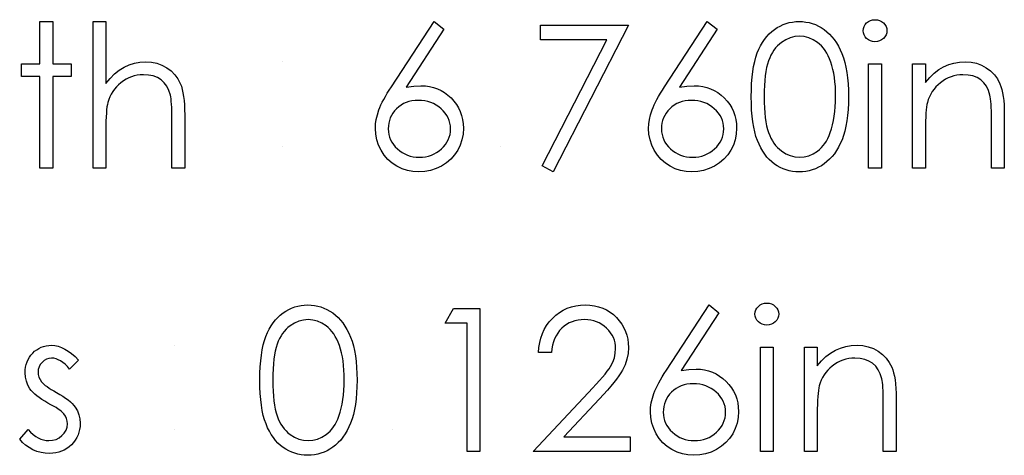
# Model space of a CAD drawing. Header units: inches. Extents: x 0.1 to 87.3, y 0.1 to 33.9.
# Tile 142 of 161: x 32.419 to 33.064, y 26.86 to 27.145. Entities that reach past the tile are written whole.
import ezdxf

# ---------------------------------------------------------------- set-up
doc = ezdxf.new("R2010")
doc.units = ezdxf.units.IN
doc.header["$MEASUREMENT"] = 0

msp = doc.modelspace()

# ---------------------------------------------------------------- linework, layer by layer
at = {"color": 7, "linetype": 'Continuous'}
for p, q in [((32.591353, 27.117549), (32.591353, 27.117549)), ((32.591353, 27.06226), (32.591353, 27.06226)), ((32.734382, 27.06226), (32.734382, 27.06226)), ((32.52044, 26.931771), (32.520439, 26.931771)), ((32.52044, 26.876483), (32.520439, 26.876483)), ((32.663468, 26.876483), (32.663468, 26.876483))]:
    msp.add_line(p, q, dxfattribs=at)
at = {"color": 7, "linetype": 'Continuous', "flags": 128}
for points in [[(32.432098, 27.143991), (32.440512, 27.143991), (32.440512, 27.143991), (32.440512, 27.116347), (32.440512, 27.116347), (32.452531, 27.116347), (32.452531, 27.116347), (32.452531, 27.107933), (32.452531, 27.107933), (32.440512, 27.107933), (32.440512, 27.107933), (32.440512, 27.047837), (32.440512, 27.047837), (32.432098, 27.047837), (32.432098, 27.047837), (32.432098, 27.107933), (32.432098, 27.107933), (32.420079, 27.107933), (32.420079, 27.107933), (32.420079, 27.116347), (32.420079, 27.116347), (32.432098, 27.116347), (32.432098, 27.116347), (32.432098, 27.143991)], [(32.466954, 27.143991), (32.475368, 27.143991), (32.475368, 27.143991), (32.475368, 27.103407), (32.475368, 27.103407), (32.478147, 27.106731), (32.481077, 27.109605), (32.484119, 27.112046), (32.487312, 27.114018), (32.490636, 27.115558), (32.49411, 27.116666), (32.497697, 27.117323), (32.501434, 27.117549), (32.501434, 27.117549), (32.505228, 27.117304), (32.508796, 27.116591), (32.512139, 27.11537), (32.515256, 27.11368), (32.518073, 27.111577), (32.520515, 27.109154), (32.522543, 27.106374), (32.524177, 27.103276), (32.524853, 27.101529), (32.525435, 27.099539), (32.525923, 27.097341), (32.526337, 27.0949), (32.526637, 27.092214), (32.526862, 27.089322), (32.527013, 27.086186), (32.52705, 27.082824), (32.52705, 27.082824), (32.52705, 27.047837), (32.52705, 27.047837), (32.518637, 27.047837), (32.518637, 27.047837), (32.518637, 27.080064), (32.518637, 27.080064), (32.518618, 27.082862), (32.51858, 27.085416), (32.518505, 27.087726), (32.518393, 27.08981), (32.518261, 27.091632), (32.518092, 27.09321), (32.517886, 27.094562), (32.51766, 27.095651), (32.51766, 27.095651), (32.516646, 27.098806), (32.515294, 27.101548), (32.513604, 27.103858), (32.511557, 27.105755), (32.509172, 27.107238), (32.506448, 27.10829), (32.503369, 27.108929), (32.499951, 27.109135), (32.499951, 27.109135), (32.497922, 27.10906), (32.49595, 27.108816), (32.494016, 27.108403), (32.492157, 27.107839), (32.490335, 27.107088), (32.488589, 27.106205), (32.48688, 27.105135), (32.485227, 27.103914), (32.483668, 27.102562), (32.48226, 27.101154), (32.480983, 27.099651), (32.479837, 27.098074), (32.478842, 27.096421), (32.477978, 27.094693), (32.477246, 27.092872), (32.476663, 27.090994), (32.476663, 27.090994), (32.476363, 27.089623), (32.4761, 27.087989), (32.475875, 27.086092), (32.475687, 27.083914), (32.475555, 27.081491), (32.475443, 27.078787), (32.475386, 27.075838), (32.475368, 27.072608), (32.475368, 27.072608), (32.475368, 27.047837), (32.475368, 27.047837), (32.466954, 27.047837), (32.466954, 27.047837), (32.466954, 27.143991)], [(32.690511, 27.143991), (32.696991, 27.138901), (32.696991, 27.138901), (32.67222, 27.101022), (32.67222, 27.101022), (32.677178, 27.101698), (32.681929, 27.101924), (32.681929, 27.101924), (32.684784, 27.101792), (32.687526, 27.101417), (32.690155, 27.100797), (32.692671, 27.099914), (32.695075, 27.098787), (32.697385, 27.097416), (32.699564, 27.095783), (32.701648, 27.093904), (32.703545, 27.091839), (32.705198, 27.08966), (32.706587, 27.087369), (32.707714, 27.084965), (32.708597, 27.08243), (32.709235, 27.079782), (32.709611, 27.077021), (32.709743, 27.074148), (32.709743, 27.074148), (32.709517, 27.070223), (32.708804, 27.066486), (32.707639, 27.062955), (32.705987, 27.059593), (32.703921, 27.056513), (32.701442, 27.053772), (32.698587, 27.051349), (32.695319, 27.049264), (32.691808, 27.047593), (32.688145, 27.046391), (32.684371, 27.045677), (32.680446, 27.045433), (32.680446, 27.045433), (32.676671, 27.045659), (32.673028, 27.046353), (32.669516, 27.047518), (32.666154, 27.049133), (32.663037, 27.05118), (32.660276, 27.053603), (32.657853, 27.056401), (32.655806, 27.059575), (32.654172, 27.063011), (32.652989, 27.066542), (32.652294, 27.070204), (32.65205, 27.073979), (32.65205, 27.073979), (32.6522, 27.076871), (32.652632, 27.079857), (32.653346, 27.082899), (32.654341, 27.086017), (32.65498, 27.087632), (32.655712, 27.089341), (32.656576, 27.091106), (32.657534, 27.092965), (32.658623, 27.094919), (32.659806, 27.096928), (32.661121, 27.099031), (32.662529, 27.10121), (32.662529, 27.10121), (32.690512, 27.143991)], [(32.760222, 27.141587), (32.817916, 27.141587), (32.817916, 27.141587), (32.768637, 27.045433), (32.768637, 27.045433), (32.761369, 27.049433), (32.761369, 27.049433), (32.80368, 27.131972), (32.80368, 27.131972), (32.760223, 27.131972), (32.760223, 27.131972), (32.760223, 27.141587)], [(32.869598, 27.143991), (32.876077, 27.138901), (32.876077, 27.138901), (32.851307, 27.101022), (32.851307, 27.101022), (32.856264, 27.101698), (32.861016, 27.101924), (32.861016, 27.101924), (32.86387, 27.101792), (32.866612, 27.101417), (32.869241, 27.100797), (32.871758, 27.099914), (32.874162, 27.098787), (32.876472, 27.097416), (32.87865, 27.095783), (32.880735, 27.093904), (32.882632, 27.091839), (32.884284, 27.08966), (32.885674, 27.087369), (32.886801, 27.084965), (32.887683, 27.08243), (32.888322, 27.079782), (32.888698, 27.077021), (32.888829, 27.074148), (32.888829, 27.074148), (32.888604, 27.070223), (32.88789, 27.066486), (32.886726, 27.062955), (32.885073, 27.059593), (32.883007, 27.056513), (32.880528, 27.053772), (32.877674, 27.051349), (32.874406, 27.049264), (32.870894, 27.047593), (32.867232, 27.046391), (32.863457, 27.045677), (32.859532, 27.045433), (32.859532, 27.045433), (32.855757, 27.045659), (32.852114, 27.046353), (32.848602, 27.047518), (32.845241, 27.049133), (32.842123, 27.05118), (32.839362, 27.053603), (32.83694, 27.056401), (32.834893, 27.059575), (32.833259, 27.063011), (32.832076, 27.066542), (32.831381, 27.070204), (32.831137, 27.073979), (32.831137, 27.073979), (32.831287, 27.076871), (32.831719, 27.079857), (32.832433, 27.082899), (32.833428, 27.086017), (32.834066, 27.087632), (32.834799, 27.089341), (32.835663, 27.091106), (32.836621, 27.092965), (32.83771, 27.094919), (32.838893, 27.096928), (32.840208, 27.099031), (32.841616, 27.10121), (32.841616, 27.10121), (32.869598, 27.143991)], [(32.898444, 27.094674), (32.898501, 27.099182), (32.898689, 27.103426), (32.899008, 27.107426), (32.89944, 27.111145), (32.899984, 27.1146), (32.900679, 27.117793), (32.901487, 27.120722), (32.902407, 27.123389), (32.90344, 27.125849), (32.904586, 27.128159), (32.905844, 27.1303), (32.907196, 27.13231), (32.908642, 27.13415), (32.910182, 27.13584), (32.911835, 27.137362), (32.9136, 27.138751), (32.91544, 27.139972), (32.917337, 27.141042), (32.919272, 27.141944), (32.921281, 27.142676), (32.923328, 27.143258), (32.925431, 27.143672), (32.927572, 27.143916), (32.929788, 27.143991), (32.929788, 27.143991), (32.932023, 27.143916), (32.93422, 27.143672), (32.936343, 27.143258), (32.938427, 27.142676), (32.940455, 27.141944), (32.942427, 27.141042), (32.944362, 27.139972), (32.946221, 27.138732), (32.948005, 27.137343), (32.949714, 27.135765), (32.95131, 27.134037), (32.952813, 27.132159), (32.954221, 27.130094), (32.955536, 27.127878), (32.956738, 27.125493), (32.957865, 27.122938), (32.95886, 27.120197), (32.959743, 27.117229), (32.960475, 27.114037), (32.961076, 27.110619), (32.961545, 27.106975), (32.961883, 27.103088), (32.962071, 27.098994), (32.962146, 27.094674), (32.962146, 27.094674), (32.962071, 27.090374), (32.961883, 27.086299), (32.961545, 27.08243), (32.961095, 27.078805), (32.960494, 27.075406), (32.959761, 27.072232), (32.958916, 27.069265), (32.957921, 27.066542), (32.956813, 27.064007), (32.955611, 27.06164), (32.954315, 27.059424), (32.952907, 27.057359), (32.951404, 27.055462), (32.949789, 27.053734), (32.94808, 27.052156), (32.946277, 27.050748), (32.944399, 27.049508), (32.942465, 27.048419), (32.940474, 27.047518), (32.938446, 27.046767), (32.936361, 27.046184), (32.93422, 27.045771), (32.932023, 27.045508), (32.929788, 27.045433), (32.929788, 27.045433), (32.927572, 27.045508), (32.925431, 27.045752), (32.923328, 27.046166), (32.9213, 27.046729), (32.919309, 27.047443), (32.917375, 27.048344), (32.915497, 27.049396), (32.913675, 27.050598), (32.911929, 27.051969), (32.910276, 27.05349), (32.908736, 27.05518), (32.90729, 27.057039), (32.905938, 27.05903), (32.904679, 27.06119), (32.903515, 27.063518), (32.902463, 27.065997), (32.901524, 27.068683), (32.900698, 27.071631), (32.900022, 27.074843), (32.899459, 27.078298), (32.899008, 27.081998), (32.898689, 27.085979), (32.898501, 27.090205), (32.898444, 27.094674)], [(32.979536, 27.145193), (32.981095, 27.145061), (32.982541, 27.144667), (32.983875, 27.143991), (32.985077, 27.143071), (32.986091, 27.141963), (32.986805, 27.140723), (32.987237, 27.13939), (32.987387, 27.137944), (32.987387, 27.137944), (32.987237, 27.136535), (32.986805, 27.135221), (32.986091, 27.134), (32.985077, 27.132892), (32.983875, 27.131972), (32.982541, 27.131296), (32.981095, 27.130901), (32.979537, 27.13077), (32.979537, 27.13077), (32.977997, 27.130901), (32.976588, 27.131296), (32.975255, 27.131972), (32.974053, 27.132892), (32.973058, 27.134), (32.972344, 27.135221), (32.971912, 27.136535), (32.971762, 27.137944), (32.971762, 27.137944), (32.971912, 27.13939), (32.972344, 27.140723), (32.973058, 27.141963), (32.974053, 27.143071), (32.975255, 27.143991), (32.976588, 27.144667), (32.977997, 27.145061), (32.979537, 27.145193)], [(32.906858, 27.094712), (32.906895, 27.090956), (32.907046, 27.087425), (32.907271, 27.08412), (32.907572, 27.081078), (32.907985, 27.078261), (32.908473, 27.075669), (32.909055, 27.073322), (32.909731, 27.071218), (32.910501, 27.069284), (32.911346, 27.067481), (32.912267, 27.065791), (32.913281, 27.064232), (32.914389, 27.062786), (32.915572, 27.061453), (32.916849, 27.060251), (32.918201, 27.059161), (32.921056, 27.057359), (32.923985, 27.056081), (32.92699, 27.055311), (32.93007, 27.055049), (32.93007, 27.055049), (32.933169, 27.055293), (32.936174, 27.056063), (32.939066, 27.057302), (32.941864, 27.059068), (32.943197, 27.060138), (32.944437, 27.061321), (32.945601, 27.062654), (32.94669, 27.064101), (32.947686, 27.065659), (32.948606, 27.067368), (32.949432, 27.06919), (32.950183, 27.071143), (32.950183, 27.071143), (32.95101, 27.07366), (32.951742, 27.076289), (32.952343, 27.079049), (32.95285, 27.081923), (32.953226, 27.084928), (32.953508, 27.088064), (32.953677, 27.091332), (32.953733, 27.094712), (32.953733, 27.094712), (32.953677, 27.098092), (32.953545, 27.101323), (32.953282, 27.104384), (32.952944, 27.107295), (32.952493, 27.110055), (32.951968, 27.112647), (32.95131, 27.115088), (32.950578, 27.11738), (32.949752, 27.11952), (32.94885, 27.121492), (32.947874, 27.123333), (32.946822, 27.125023), (32.945695, 27.126563), (32.944474, 27.127953), (32.943197, 27.129192), (32.941845, 27.130281), (32.939009, 27.132066), (32.936117, 27.133361), (32.933131, 27.134113), (32.93007, 27.134376), (32.93007, 27.134376), (32.926971, 27.134113), (32.923948, 27.133361), (32.921037, 27.132066), (32.918201, 27.130281), (32.916849, 27.129211), (32.915591, 27.128009), (32.914407, 27.126676), (32.913318, 27.12523), (32.912304, 27.123671), (32.911365, 27.121981), (32.91052, 27.120178), (32.90975, 27.118243), (32.909074, 27.11614), (32.908492, 27.113793), (32.907985, 27.11122), (32.90759, 27.108384), (32.907271, 27.105323), (32.907046, 27.102036), (32.906895, 27.098487), (32.906858, 27.094712)], [(32.975367, 27.116347), (32.983781, 27.116347), (32.983781, 27.116347), (32.983781, 27.047837), (32.983781, 27.047837), (32.975368, 27.047837), (32.975368, 27.047837), (32.975368, 27.116347)], [(33.004213, 27.116347), (33.012627, 27.116347), (33.012627, 27.116347), (33.012627, 27.103989), (33.012627, 27.103989), (33.015388, 27.107295), (33.01828, 27.11013), (33.021322, 27.112459), (33.024515, 27.114318), (33.027839, 27.115727), (33.031313, 27.116741), (33.034938, 27.117342), (33.038694, 27.117549), (33.038694, 27.117549), (33.042487, 27.117304), (33.046056, 27.116591), (33.049398, 27.11537), (33.052516, 27.11368), (33.055333, 27.111577), (33.057774, 27.109135), (33.059803, 27.106356), (33.061436, 27.103238), (33.062113, 27.101492), (33.062695, 27.099501), (33.063183, 27.097304), (33.063596, 27.094862), (33.063897, 27.092196), (33.064122, 27.089303), (33.064272, 27.086167), (33.06431, 27.082824), (33.06431, 27.082824), (33.06431, 27.047837), (33.06431, 27.047837), (33.055896, 27.047837), (33.055896, 27.047837), (33.055896, 27.080064), (33.055896, 27.080064), (33.055878, 27.082862), (33.05584, 27.085416), (33.055765, 27.087726), (33.055652, 27.08981), (33.055502, 27.091632), (33.055333, 27.09321), (33.055126, 27.094562), (33.054901, 27.095651), (33.054901, 27.095651), (33.053943, 27.098806), (33.05261, 27.101548), (33.05092, 27.103858), (33.048873, 27.105755), (33.046469, 27.107238), (33.043727, 27.10829), (33.040647, 27.108929), (33.037229, 27.109135), (33.037229, 27.109135), (33.035201, 27.10906), (33.033229, 27.108816), (33.031294, 27.108403), (33.029435, 27.107839), (33.027614, 27.107088), (33.025848, 27.106205), (33.024139, 27.105135), (33.022487, 27.103914), (33.020928, 27.102562), (33.019519, 27.101154), (33.018242, 27.099651), (33.017097, 27.098074), (33.016101, 27.096421), (33.015238, 27.094693), (33.014505, 27.092872), (33.013923, 27.090994), (33.013923, 27.090994), (33.013622, 27.089604), (33.01336, 27.087951), (33.013134, 27.086054), (33.012946, 27.083876), (33.012815, 27.081453), (33.012702, 27.078768), (33.012646, 27.075819), (33.012627, 27.072608), (33.012627, 27.072608), (33.012627, 27.047837), (33.012627, 27.047837), (33.004214, 27.047837), (33.004214, 27.047837), (33.004214, 27.116347)], [(32.680164, 27.092308), (32.678023, 27.092214), (32.675995, 27.09197), (32.67406, 27.091538), (32.67222, 27.090956), (32.670492, 27.090186), (32.668877, 27.089247), (32.667356, 27.088139), (32.665929, 27.086862), (32.664652, 27.085472), (32.663544, 27.083989), (32.662605, 27.082449), (32.661835, 27.080834), (32.661234, 27.079143), (32.660802, 27.077378), (32.660558, 27.075556), (32.660464, 27.073641), (32.660464, 27.073641), (32.660558, 27.071744), (32.660839, 27.069941), (32.661309, 27.068176), (32.661966, 27.066504), (32.662792, 27.064889), (32.663825, 27.063368), (32.665027, 27.061885), (32.666436, 27.060495), (32.667976, 27.059218), (32.669591, 27.05811), (32.671281, 27.057171), (32.673046, 27.05642), (32.674887, 27.055819), (32.676821, 27.055387), (32.678812, 27.055142), (32.680896, 27.055049), (32.680896, 27.055049), (32.682981, 27.055142), (32.684972, 27.055387), (32.686906, 27.055819), (32.688746, 27.05642), (32.690512, 27.057171), (32.692202, 27.05811), (32.693798, 27.059218), (32.695338, 27.060495), (32.696747, 27.061885), (32.697967, 27.063368), (32.698982, 27.064889), (32.699827, 27.066504), (32.700484, 27.068176), (32.700953, 27.069941), (32.701235, 27.071744), (32.701329, 27.073641), (32.701329, 27.073641), (32.701235, 27.075556), (32.700935, 27.077378), (32.700465, 27.079143), (32.699789, 27.080834), (32.698906, 27.082449), (32.697836, 27.083989), (32.696578, 27.085472), (32.695132, 27.086862), (32.693535, 27.088139), (32.691864, 27.089247), (32.690117, 27.090186), (32.688296, 27.090956), (32.68638, 27.091538), (32.684389, 27.09197), (32.682324, 27.092214), (32.680164, 27.092308)], [(32.85925, 27.092308), (32.85711, 27.092214), (32.855081, 27.09197), (32.853147, 27.091538), (32.851307, 27.090956), (32.849579, 27.090186), (32.847964, 27.089247), (32.846442, 27.088139), (32.845015, 27.086862), (32.843738, 27.085472), (32.84263, 27.083989), (32.841691, 27.082449), (32.840921, 27.080834), (32.84032, 27.079143), (32.839888, 27.077378), (32.839644, 27.075556), (32.83955, 27.073641), (32.83955, 27.073641), (32.839644, 27.071744), (32.839926, 27.069941), (32.840395, 27.068176), (32.841053, 27.066504), (32.841879, 27.064889), (32.842912, 27.063368), (32.844114, 27.061885), (32.845522, 27.060495), (32.847062, 27.059218), (32.848677, 27.05811), (32.850368, 27.057171), (32.852133, 27.05642), (32.853973, 27.055819), (32.855908, 27.055387), (32.857898, 27.055142), (32.859983, 27.055049), (32.859983, 27.055049), (32.862067, 27.055142), (32.864058, 27.055387), (32.865993, 27.055819), (32.867833, 27.05642), (32.869598, 27.057171), (32.871288, 27.05811), (32.872885, 27.059218), (32.874425, 27.060495), (32.875833, 27.061885), (32.877054, 27.063368), (32.878068, 27.064889), (32.878913, 27.066504), (32.87957, 27.068176), (32.88004, 27.069941), (32.880322, 27.071744), (32.880416, 27.073641), (32.880416, 27.073641), (32.880322, 27.075556), (32.880021, 27.077378), (32.879552, 27.079143), (32.878876, 27.080834), (32.877993, 27.082449), (32.876923, 27.083989), (32.875664, 27.085472), (32.874218, 27.086862), (32.872622, 27.088139), (32.87095, 27.089247), (32.869204, 27.090186), (32.867382, 27.090956), (32.865467, 27.091538), (32.863476, 27.09197), (32.86141, 27.092214), (32.85925, 27.092308)], [(32.576329, 26.908897), (32.576385, 26.913404), (32.576573, 26.917648), (32.576892, 26.921649), (32.577324, 26.925367), (32.577869, 26.928823), (32.578564, 26.932015), (32.579371, 26.934945), (32.580292, 26.937612), (32.581325, 26.940072), (32.58247, 26.942382), (32.583728, 26.944523), (32.585081, 26.946532), (32.586527, 26.948373), (32.588067, 26.950063), (32.589719, 26.951584), (32.591485, 26.952974), (32.593325, 26.954194), (32.595222, 26.955265), (32.597156, 26.956166), (32.599166, 26.956899), (32.601213, 26.957481), (32.603316, 26.957894), (32.605457, 26.958138), (32.607673, 26.958213), (32.607673, 26.958213), (32.609908, 26.958138), (32.612105, 26.957894), (32.614227, 26.957481), (32.616312, 26.956899), (32.61834, 26.956166), (32.620312, 26.955265), (32.622246, 26.954194), (32.624105, 26.952955), (32.62589, 26.951565), (32.627599, 26.949988), (32.629195, 26.94826), (32.630697, 26.946382), (32.632106, 26.944316), (32.63342, 26.9421), (32.634622, 26.939715), (32.635749, 26.937161), (32.636744, 26.934419), (32.637627, 26.931452), (32.63836, 26.928259), (32.638961, 26.924841), (32.63943, 26.921198), (32.639768, 26.91731), (32.639956, 26.913216), (32.640031, 26.908897), (32.640031, 26.908897), (32.639956, 26.904596), (32.639768, 26.900521), (32.63943, 26.896652), (32.638979, 26.893028), (32.638378, 26.889629), (32.637646, 26.886455), (32.636801, 26.883488), (32.635805, 26.880764), (32.634697, 26.878229), (32.633496, 26.875863), (32.6322, 26.873647), (32.630791, 26.871581), (32.629289, 26.869684), (32.627674, 26.867956), (32.625965, 26.866379), (32.624162, 26.86497), (32.622284, 26.863731), (32.620349, 26.862642), (32.618359, 26.86174), (32.616331, 26.860989), (32.614246, 26.860407), (32.612105, 26.859994), (32.609908, 26.859731), (32.607673, 26.859656), (32.607673, 26.859656), (32.605457, 26.859731), (32.603316, 26.859975), (32.601213, 26.860388), (32.599184, 26.860951), (32.597194, 26.861665), (32.595259, 26.862567), (32.593381, 26.863618), (32.59156, 26.86482), (32.589813, 26.866191), (32.58816, 26.867712), (32.586621, 26.869402), (32.585174, 26.871262), (32.583822, 26.873252), (32.582564, 26.875412), (32.5814, 26.877741), (32.580348, 26.88022), (32.579409, 26.882905), (32.578583, 26.885854), (32.577907, 26.889065), (32.577343, 26.892521), (32.576892, 26.89622), (32.576573, 26.900202), (32.576385, 26.904427), (32.576329, 26.908897)], [(32.703225, 26.955809), (32.72056, 26.955809), (32.72056, 26.955809), (32.72056, 26.862059), (32.72056, 26.862059), (32.712146, 26.862059), (32.712146, 26.862059), (32.712146, 26.946194), (32.712146, 26.946194), (32.697723, 26.946194), (32.697723, 26.946194), (32.703226, 26.955809)], [(32.767434, 26.926963), (32.759021, 26.926963), (32.759021, 26.926963), (32.759247, 26.930306), (32.759735, 26.933499), (32.760467, 26.936522), (32.761482, 26.939414), (32.76274, 26.942138), (32.764261, 26.944729), (32.766045, 26.947152), (32.768092, 26.949424), (32.770327, 26.95149), (32.772712, 26.953274), (32.77521, 26.954777), (32.77782, 26.956016), (32.780581, 26.956974), (32.783454, 26.957669), (32.786459, 26.958082), (32.789595, 26.958213), (32.789595, 26.958213), (32.792675, 26.958082), (32.795624, 26.957687), (32.798403, 26.957049), (32.801051, 26.956148), (32.80353, 26.954964), (32.805859, 26.953537), (32.808056, 26.951866), (32.810084, 26.949913), (32.811925, 26.94779), (32.813502, 26.945574), (32.814854, 26.943264), (32.815962, 26.940879), (32.816808, 26.938382), (32.817427, 26.93579), (32.817784, 26.933123), (32.817916, 26.930344), (32.817916, 26.930344), (32.817671, 26.926437), (32.816939, 26.922663), (32.815737, 26.919019), (32.814028, 26.915489), (32.812939, 26.913686), (32.811624, 26.911714), (32.810084, 26.909592), (32.808319, 26.907338), (32.80631, 26.904897), (32.804093, 26.902324), (32.801633, 26.899601), (32.798948, 26.896709), (32.798948, 26.896709), (32.775491, 26.871675), (32.775491, 26.871675), (32.819118, 26.871675), (32.819118, 26.871675), (32.819118, 26.862059), (32.819118, 26.862059), (32.755416, 26.862059), (32.755416, 26.862059), (32.791774, 26.900859), (32.791774, 26.900859), (32.794422, 26.903639), (32.796826, 26.90623), (32.798985, 26.908634), (32.800901, 26.91085), (32.802572, 26.912897), (32.804018, 26.914738), (32.805201, 26.916409), (32.806159, 26.917893), (32.807624, 26.92071), (32.808676, 26.923602), (32.809296, 26.92655), (32.809502, 26.929593), (32.809502, 26.929593), (32.809408, 26.931508), (32.809127, 26.933349), (32.808676, 26.935114), (32.808037, 26.936823), (32.807192, 26.938475), (32.806178, 26.940034), (32.804995, 26.941537), (32.803605, 26.942983), (32.802084, 26.944297), (32.800488, 26.945443), (32.798816, 26.946401), (32.797051, 26.947189), (32.795192, 26.947809), (32.793276, 26.948241), (32.791267, 26.948504), (32.789163, 26.948598), (32.789163, 26.948598), (32.786966, 26.948504), (32.784863, 26.948241), (32.782853, 26.94779), (32.780938, 26.947171), (32.779116, 26.946382), (32.777388, 26.945405), (32.775754, 26.944241), (32.774214, 26.942908), (32.772806, 26.941424), (32.771566, 26.93979), (32.770477, 26.938006), (32.769538, 26.93609), (32.768768, 26.934025), (32.768167, 26.931809), (32.767717, 26.929461), (32.767435, 26.926963)], [(32.8708, 26.958213), (32.877279, 26.953124), (32.877279, 26.953124), (32.852508, 26.915245), (32.852508, 26.915245), (32.857466, 26.915921), (32.862218, 26.916146), (32.862218, 26.916146), (32.865072, 26.916015), (32.867814, 26.915639), (32.870443, 26.915019), (32.87296, 26.914137), (32.875364, 26.91301), (32.877674, 26.911639), (32.879852, 26.910005), (32.881937, 26.908127), (32.883834, 26.906061), (32.885486, 26.903883), (32.886876, 26.901591), (32.888003, 26.899188), (32.888885, 26.896652), (32.889524, 26.894004), (32.8899, 26.891244), (32.890031, 26.88837), (32.890031, 26.88837), (32.889806, 26.884445), (32.889092, 26.880708), (32.887928, 26.877177), (32.886275, 26.873816), (32.884209, 26.870736), (32.88173, 26.867994), (32.878876, 26.865571), (32.875608, 26.863487), (32.872096, 26.861815), (32.868434, 26.860613), (32.864659, 26.8599), (32.860734, 26.859656), (32.860734, 26.859656), (32.856959, 26.859881), (32.853316, 26.860576), (32.849804, 26.86174), (32.846442, 26.863355), (32.843325, 26.865402), (32.840564, 26.867825), (32.838142, 26.870623), (32.836095, 26.873797), (32.834461, 26.877234), (32.833278, 26.880764), (32.832583, 26.884427), (32.832339, 26.888201), (32.832339, 26.888201), (32.832489, 26.891093), (32.832921, 26.894079), (32.833634, 26.897122), (32.83463, 26.900239), (32.835268, 26.901854), (32.836001, 26.903563), (32.836865, 26.905329), (32.837822, 26.907188), (32.838912, 26.909141), (32.840095, 26.911151), (32.841409, 26.913254), (32.842818, 26.915432), (32.842818, 26.915432), (32.8708, 26.958213)], [(32.908623, 26.959415), (32.910182, 26.959284), (32.911628, 26.958889), (32.912961, 26.958213), (32.914163, 26.957293), (32.915177, 26.956185), (32.915891, 26.954946), (32.916323, 26.953612), (32.916473, 26.952166), (32.916473, 26.952166), (32.916323, 26.950758), (32.915891, 26.949443), (32.915177, 26.948222), (32.914163, 26.947114), (32.912961, 26.946194), (32.911628, 26.945518), (32.910182, 26.945124), (32.908623, 26.944992), (32.908623, 26.944992), (32.907083, 26.945124), (32.905675, 26.945518), (32.904341, 26.946194), (32.903139, 26.947114), (32.902144, 26.948222), (32.90143, 26.949443), (32.900999, 26.950758), (32.900848, 26.952166), (32.900848, 26.952166), (32.900999, 26.953612), (32.90143, 26.954946), (32.902144, 26.956185), (32.903139, 26.957293), (32.904341, 26.958213), (32.905675, 26.958889), (32.907083, 26.959284), (32.908623, 26.959415)], [(32.584742, 26.908934), (32.58478, 26.905178), (32.58493, 26.901648), (32.585156, 26.898343), (32.585456, 26.8953), (32.585869, 26.892483), (32.586358, 26.889892), (32.58694, 26.887544), (32.587616, 26.885441), (32.588386, 26.883506), (32.589231, 26.881703), (32.590151, 26.880013), (32.591165, 26.878454), (32.592273, 26.877008), (32.593456, 26.875675), (32.594733, 26.874473), (32.596086, 26.873384), (32.59894, 26.871581), (32.60187, 26.870304), (32.604875, 26.869534), (32.607955, 26.869271), (32.607955, 26.869271), (32.611053, 26.869515), (32.614058, 26.870285), (32.61695, 26.871525), (32.619749, 26.87329), (32.621082, 26.87436), (32.622321, 26.875544), (32.623486, 26.876877), (32.624575, 26.878323), (32.62557, 26.879882), (32.626491, 26.881591), (32.627317, 26.883412), (32.628068, 26.885366), (32.628068, 26.885366), (32.628894, 26.887882), (32.629627, 26.890511), (32.630228, 26.893272), (32.630735, 26.896145), (32.63111, 26.89915), (32.631392, 26.902286), (32.631561, 26.905554), (32.631618, 26.908934), (32.631618, 26.908934), (32.631561, 26.912315), (32.63143, 26.915545), (32.631167, 26.918606), (32.630829, 26.921517), (32.630378, 26.924278), (32.629852, 26.926869), (32.629195, 26.929311), (32.628462, 26.931602), (32.627636, 26.933743), (32.626735, 26.935715), (32.625758, 26.937555), (32.624706, 26.939245), (32.62358, 26.940785), (32.622359, 26.942175), (32.621082, 26.943415), (32.61973, 26.944504), (32.616894, 26.946288), (32.614002, 26.947584), (32.611016, 26.948335), (32.607955, 26.948598), (32.607955, 26.948598), (32.604856, 26.948335), (32.601832, 26.947584), (32.598921, 26.946288), (32.596086, 26.944504), (32.594733, 26.943433), (32.593475, 26.942232), (32.592292, 26.940898), (32.591203, 26.939452), (32.590189, 26.937893), (32.58925, 26.936203), (32.588405, 26.9344), (32.587635, 26.932466), (32.586959, 26.930363), (32.586376, 26.928015), (32.585869, 26.925442), (32.585475, 26.922606), (32.585156, 26.919545), (32.58493, 26.916259), (32.58478, 26.912709), (32.584743, 26.908934)], [(32.457338, 26.922024), (32.45163, 26.916146), (32.45163, 26.916146), (32.450127, 26.917836), (32.448625, 26.919301), (32.447122, 26.920541), (32.445657, 26.921555), (32.444174, 26.922343), (32.442709, 26.922907), (32.441244, 26.923245), (32.439798, 26.923358), (32.439798, 26.923358), (32.438033, 26.923189), (32.436399, 26.922663), (32.434878, 26.921799), (32.433507, 26.920578), (32.432361, 26.919132), (32.431554, 26.917592), (32.431065, 26.915921), (32.430896, 26.914137), (32.430896, 26.914137), (32.431047, 26.912521), (32.431479, 26.910963), (32.432211, 26.909423), (32.433225, 26.90792), (32.433225, 26.90792), (32.433882, 26.90715), (32.434709, 26.906362), (32.435685, 26.905517), (32.436831, 26.904653), (32.438145, 26.903751), (32.43961, 26.902831), (32.441225, 26.901854), (32.443009, 26.900859), (32.443009, 26.900859), (32.445188, 26.89962), (32.447179, 26.898399), (32.449, 26.897178), (32.450634, 26.895976), (32.45208, 26.894774), (32.453357, 26.893591), (32.454447, 26.892408), (32.455348, 26.891244), (32.455348, 26.891244), (32.456738, 26.888821), (32.457752, 26.886248), (32.458334, 26.883525), (32.458541, 26.880652), (32.458541, 26.880652), (32.458447, 26.878623), (32.458184, 26.87667), (32.457733, 26.874792), (32.457113, 26.873008), (32.456287, 26.87128), (32.45531, 26.869647), (32.454146, 26.868088), (32.452794, 26.866604), (32.45131, 26.865252), (32.449752, 26.864088), (32.448099, 26.863111), (32.446352, 26.862304), (32.444512, 26.861665), (32.442578, 26.861214), (32.440568, 26.860951), (32.438465, 26.860858), (32.438465, 26.860858), (32.435629, 26.861008), (32.432868, 26.861477), (32.430164, 26.862247), (32.427516, 26.863318), (32.425018, 26.86467), (32.422746, 26.866266), (32.420699, 26.868088), (32.418877, 26.870135), (32.418877, 26.870135), (32.424455, 26.876483), (32.424455, 26.876483), (32.42607, 26.874792), (32.427704, 26.873328), (32.429375, 26.872088), (32.431047, 26.871074), (32.432756, 26.870285), (32.434502, 26.869722), (32.436249, 26.869384), (32.438033, 26.869271), (32.438033, 26.869271), (32.440455, 26.869478), (32.44269, 26.870097), (32.444737, 26.871111), (32.446596, 26.872558), (32.448136, 26.874267), (32.449244, 26.876145), (32.449902, 26.878135), (32.450127, 26.880295), (32.450127, 26.880295), (32.449977, 26.882079), (32.449545, 26.883769), (32.448831, 26.885347), (32.447817, 26.88683), (32.447817, 26.88683), (32.44716, 26.887544), (32.446315, 26.888314), (32.445282, 26.88914), (32.44408, 26.890004), (32.44269, 26.890906), (32.441113, 26.891845), (32.439366, 26.89284), (32.437432, 26.893892), (32.437432, 26.893892), (32.435347, 26.895075), (32.433432, 26.896258), (32.431704, 26.897441), (32.430126, 26.898605), (32.428737, 26.89977), (32.427535, 26.900934), (32.426483, 26.902099), (32.425619, 26.903244), (32.425619, 26.903244), (32.424248, 26.905629), (32.423272, 26.908202), (32.422671, 26.910906), (32.422483, 26.913799), (32.422483, 26.913799), (32.422558, 26.915695), (32.422783, 26.917498), (32.423178, 26.919226), (32.423704, 26.920879), (32.424398, 26.922437), (32.425244, 26.923921), (32.426239, 26.925329), (32.427384, 26.926644), (32.428662, 26.927846), (32.430014, 26.928879), (32.431441, 26.929762), (32.432943, 26.930494), (32.43454, 26.931057), (32.436211, 26.931452), (32.437958, 26.931696), (32.439798, 26.931771), (32.439798, 26.931771), (32.441977, 26.931621), (32.444155, 26.93117), (32.446352, 26.9304), (32.44855, 26.92933), (32.450728, 26.927959), (32.452925, 26.926287), (32.455141, 26.924315), (32.457339, 26.922024)], [(32.904454, 26.930569), (32.912868, 26.930569), (32.912868, 26.930569), (32.912868, 26.862059), (32.912868, 26.862059), (32.904454, 26.862059), (32.904454, 26.862059), (32.904454, 26.930569)], [(32.9333, 26.930569), (32.941714, 26.930569), (32.941714, 26.930569), (32.941714, 26.918212), (32.941714, 26.918212), (32.944474, 26.921517), (32.947366, 26.924353), (32.950409, 26.926682), (32.953601, 26.928541), (32.956926, 26.929949), (32.9604, 26.930963), (32.964024, 26.931564), (32.96778, 26.931771), (32.96778, 26.931771), (32.971574, 26.931527), (32.975142, 26.930813), (32.978485, 26.929593), (32.981602, 26.927902), (32.984419, 26.925799), (32.986861, 26.923358), (32.988889, 26.920578), (32.990523, 26.917461), (32.991199, 26.915714), (32.991781, 26.913723), (32.99227, 26.911526), (32.992683, 26.909085), (32.992983, 26.906418), (32.993209, 26.903526), (32.993359, 26.90039), (32.993396, 26.897047), (32.993396, 26.897047), (32.993396, 26.862059), (32.993396, 26.862059), (32.984983, 26.862059), (32.984983, 26.862059), (32.984983, 26.894286), (32.984983, 26.894286), (32.984964, 26.897084), (32.984927, 26.899638), (32.984851, 26.901948), (32.984739, 26.904033), (32.984589, 26.905855), (32.984419, 26.907432), (32.984213, 26.908784), (32.983988, 26.909873), (32.983988, 26.909873), (32.98303, 26.913029), (32.981696, 26.91577), (32.980006, 26.91808), (32.977959, 26.919977), (32.975555, 26.921461), (32.972813, 26.922512), (32.969733, 26.923151), (32.966316, 26.923358), (32.966316, 26.923358), (32.964287, 26.923282), (32.962315, 26.923038), (32.960381, 26.922625), (32.958522, 26.922062), (32.9567, 26.921311), (32.954935, 26.920428), (32.953226, 26.919357), (32.951573, 26.918137), (32.950014, 26.916785), (32.948606, 26.915376), (32.947329, 26.913874), (32.946183, 26.912296), (32.945188, 26.910643), (32.944324, 26.908916), (32.943592, 26.907094), (32.943009, 26.905216), (32.943009, 26.905216), (32.942709, 26.903826), (32.942446, 26.902174), (32.942221, 26.900277), (32.942033, 26.898098), (32.941901, 26.895676), (32.941789, 26.89299), (32.941732, 26.890042), (32.941714, 26.88683), (32.941714, 26.88683), (32.941714, 26.862059), (32.941714, 26.862059), (32.9333, 26.862059), (32.9333, 26.862059), (32.9333, 26.930569)], [(32.860452, 26.906531), (32.858311, 26.906437), (32.856283, 26.906193), (32.854349, 26.905761), (32.852508, 26.905178), (32.850781, 26.904408), (32.849166, 26.903469), (32.847644, 26.902361), (32.846217, 26.901084), (32.84494, 26.899695), (32.843832, 26.898211), (32.842893, 26.896671), (32.842123, 26.895056), (32.841522, 26.893366), (32.84109, 26.8916), (32.840846, 26.889779), (32.840752, 26.887863), (32.840752, 26.887863), (32.840846, 26.885966), (32.841128, 26.884164), (32.841597, 26.882398), (32.842255, 26.880727), (32.843081, 26.879112), (32.844114, 26.877591), (32.845316, 26.876107), (32.846724, 26.874717), (32.848264, 26.87344), (32.849879, 26.872332), (32.851569, 26.871393), (32.853335, 26.870642), (32.855175, 26.870041), (32.85711, 26.869609), (32.8591, 26.869365), (32.861185, 26.869271), (32.861185, 26.869271), (32.863269, 26.869365), (32.86526, 26.869609), (32.867194, 26.870041), (32.869035, 26.870642), (32.8708, 26.871393), (32.87249, 26.872332), (32.874087, 26.87344), (32.875627, 26.874717), (32.877035, 26.876107), (32.878256, 26.877591), (32.87927, 26.879112), (32.880115, 26.880727), (32.880772, 26.882398), (32.881242, 26.884164), (32.881524, 26.885966), (32.881618, 26.887863), (32.881618, 26.887863), (32.881524, 26.889779), (32.881223, 26.8916), (32.880754, 26.893366), (32.880078, 26.895056), (32.879195, 26.896671), (32.878124, 26.898211), (32.876866, 26.899695), (32.87542, 26.901084), (32.873824, 26.902361), (32.872152, 26.903469), (32.870406, 26.904408), (32.868584, 26.905178), (32.866669, 26.905761), (32.864678, 26.906193), (32.862612, 26.906437), (32.860452, 26.906531)]]:
    msp.add_lwpolyline(points, dxfattribs=at)

doc.saveas('drawing.dxf')
